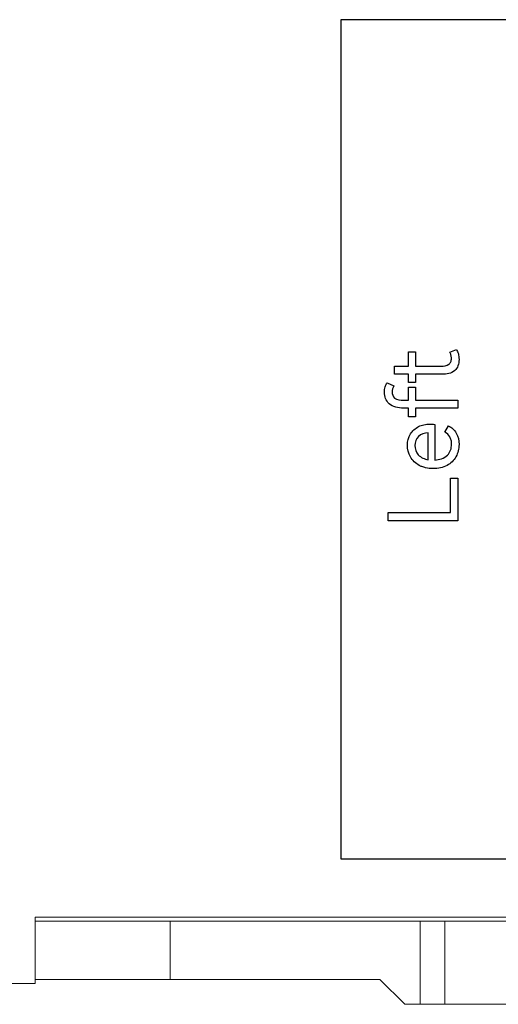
# Model space of a CAD drawing. Header units: millimetres. Extents: x 0 to 427, y 0 to 299.
# Tile 4 of 24: x 136 to 147, y 117 to 140. Entities that reach past the tile are written whole.
import ezdxf

# ---------------------------------------------------------------- set-up
doc = ezdxf.new("R2010")
doc.units = ezdxf.units.MM
doc.header["$LTSCALE"] = 23.1
doc.header["$MEASUREMENT"] = 0
doc.layers.get('0').update_dxf_attribs({"lineweight": 18})
doc.layers.add('Q0扩展模块左盖—激光—DXF_CONTINUOUS_LINE', color=7, linetype='Continuous')

msp = doc.modelspace()

# ---------------------------------------------------------------- linework, layer by layer
at = {"color": 0, "linetype": 'Continuous', "lineweight": 0}
for p, q in [((136.019, 118.742), (162.219, 118.742)), ((136.019, 118.742), (136.019, 117.142)), ((136.019, 118.642), (162.219, 118.642)), ((139.269, 117.242), (139.269, 118.642)), ((145.289, 116.642), (145.289, 118.642)), ((145.88, 116.642), (145.88, 118.642)), ((136.019, 117.142), (131.419, 117.142)), ((144.319, 117.242), (136.019, 117.242)), ((144.919, 116.642), (144.319, 117.242)), ((144.919, 116.642), (154.169, 116.642))]:
    msp.add_line(p, q, dxfattribs=at)
at = {"layer": 'Q0扩展模块左盖—激光—DXF_CONTINUOUS_LINE', "color": 32, "linetype": 'Continuous', "true_color": 0xcd6928}
for p, q in [((147.486, 140.349), (143.378, 140.349)), ((143.378, 140.349), (143.378, 120.142)), ((145.007, 132.352), (145.177, 132.352)), ((145.007, 132.006), (145.007, 132.352)), ((145.177, 132.352), (145.177, 132.006)), ((146, 132.347), (146.16, 132.412)), ((144.674, 132.006), (145.007, 132.006)), ((144.674, 131.811), (144.674, 132.006)), ((145.177, 132.006), (145.791, 132.006)), ((144.498, 131.608), (144.654, 131.53)), ((145.007, 131.811), (144.674, 131.811)), ((145.007, 131.614), (145.007, 131.811)), ((145.177, 131.614), (145.007, 131.614)), ((145.814, 131.811), (145.177, 131.811)), ((145.177, 131.811), (145.177, 131.614)), ((145.007, 131.5), (145.174, 131.5)), ((145.007, 131.191), (145.007, 131.5)), ((145.174, 131.5), (145.174, 131.191)), ((144.892, 131.191), (145.007, 131.191)), ((145.174, 131.191), (146.199, 131.191)), ((146.199, 131.191), (146.199, 130.996)), ((145.007, 130.996), (144.888, 130.996)), ((145.007, 130.789), (145.007, 130.996)), ((146.199, 130.996), (145.174, 130.996)), ((145.174, 130.996), (145.174, 130.789)), ((145.174, 130.789), (145.007, 130.789)), ((145.484, 129.754), (145.484, 130.403)), ((145.642, 130.605), (145.642, 129.747)), ((145.885, 130.419), (145.97, 130.568)), ((146.016, 129.31), (146.199, 129.31)), ((146.016, 128.483), (146.016, 129.31)), ((146.199, 129.31), (146.199, 128.279)), ((144.521, 128.483), (146.016, 128.483)), ((144.521, 128.279), (144.521, 128.483)), ((146.199, 128.279), (144.521, 128.279)), ((143.378, 120.142), (184.119, 120.142))]:
    msp.add_line(p, q, dxfattribs=at)
for points, knots in [([(145.791, 132.006), (145.856, 132.006), (145.956, 132.016), (146.034, 132.111), (146.045, 132.193), (146.034, 132.274), (146.013, 132.324), (146, 132.347)], [0, 0, 0, 0, 0.377025, 0.523643, 0.687004, 0.843646, 1, 1, 1, 1]), ([(146.16, 132.412), (146.182, 132.379), (146.207, 132.322), (146.222, 132.239), (146.227, 132.141), (146.213, 132.017), (146.094, 131.838), (145.921, 131.811), (145.814, 131.811)], [0, 0, 0, 0, 0.135244, 0.209614, 0.290431, 0.474077, 0.630937, 1, 1, 1, 1]), ([(144.888, 130.996), (144.766, 130.996), (144.515, 131.04), (144.414, 131.325), (144.44, 131.503), (144.475, 131.58), (144.498, 131.608)], [0, 0, 0, 0, 0.403607, 0.729191, 0.87912, 1, 1, 1, 1]), ([(144.612, 131.386), (144.612, 131.333), (144.667, 131.192), (144.818, 131.191), (144.892, 131.191)], [0, 0, 0, 0, 0.414686, 1, 1, 1, 1]), ([(144.982, 130.105), (144.982, 130.198), (145.027, 130.386), (145.208, 130.544), (145.382, 130.604), (145.516, 130.617), (145.604, 130.611), (145.642, 130.605)], [0, 0, 0, 0, 0.295193, 0.575282, 0.722036, 0.875794, 1, 1, 1, 1]), ([(145.484, 130.403), (145.399, 130.399), (145.222, 130.351), (145.16, 130.175), (145.16, 130.098)], [0, 0, 0, 0, 0.523633, 1, 1, 1, 1]), ([(145.97, 130.568), (146.049, 130.538), (146.189, 130.398), (146.245, 130.114), (146.179, 129.813), (145.983, 129.625), (145.777, 129.551), (145.6, 129.535), (145.448, 129.549), (145.361, 129.576), (145.332, 129.588)], [0, 0, 0, 0, 0.144151, 0.306661, 0.477652, 0.647411, 0.74125, 0.84574, 0.947149, 1, 1, 1, 1]), ([(145.642, 129.747), (145.75, 129.753), (145.921, 129.801), (146.017, 129.961), (146.042, 130.054), (146.048, 130.136), (146.04, 130.221), (146, 130.331), (145.934, 130.392), (145.885, 130.419)], [0, 0, 0, 0, 0.33848, 0.484864, 0.560155, 0.640295, 0.737425, 0.825437, 1, 1, 1, 1]), ([(145.332, 129.588), (145.31, 129.596), (145.199, 129.648), (145.03, 129.807), (144.982, 130.008), (144.982, 130.105)], [0, 0, 0, 0, 0.106287, 0.556576, 1, 1, 1, 1]), ([(145.16, 130.098), (145.16, 130.019), (145.222, 129.84), (145.395, 129.768), (145.484, 129.754)], [0, 0, 0, 0, 0.469608, 1, 1, 1, 1])]:
    msp.add_open_spline(points, degree=3, knots=knots, dxfattribs=at)
msp.add_open_spline([(144.654, 131.53), (144.627, 131.488), (144.612, 131.436), (144.612, 131.386)], degree=3, dxfattribs=at)

doc.saveas('drawing.dxf')
